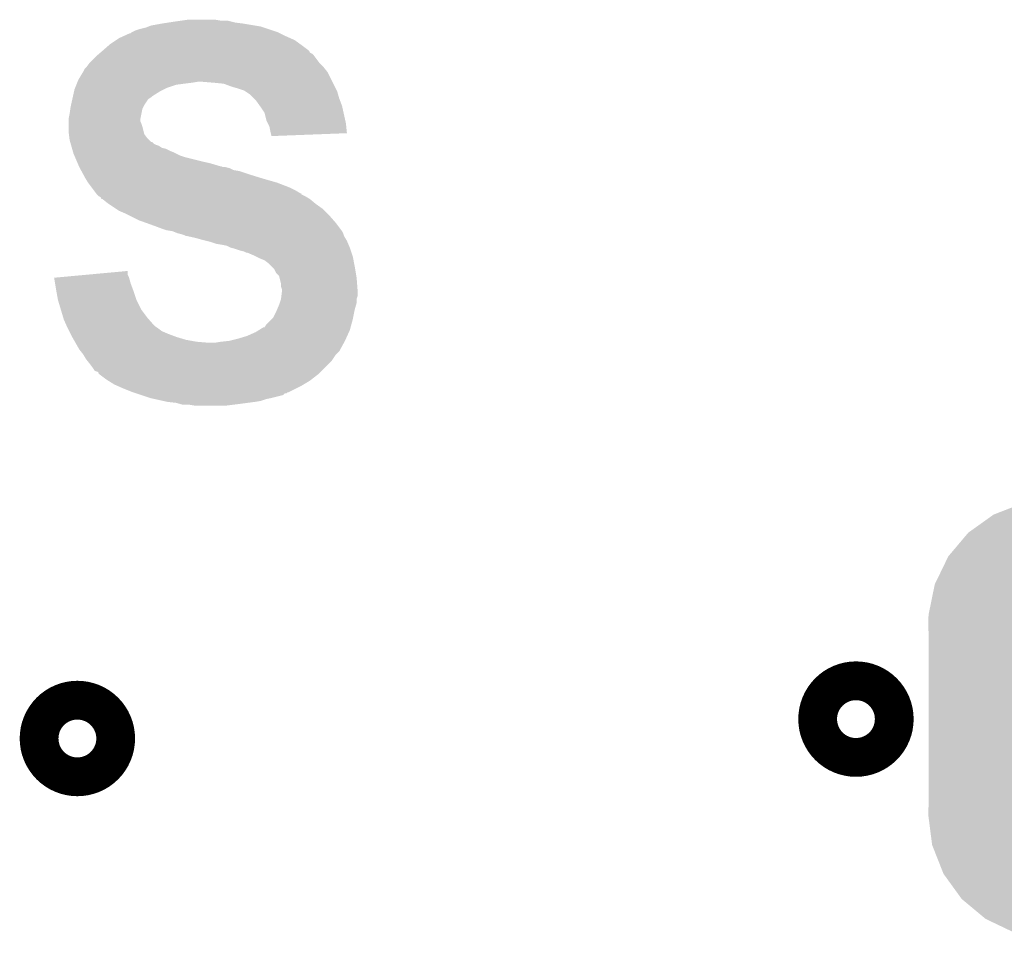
# Model space of a CAD drawing. Extents: x -4.5 to 27.4, y -3.9 to 53.4.
# Tile 25 of 47: x 9 to 11.6, y 20.6 to 23. Entities that reach past the tile are written whole.
import ezdxf

# ---------------------------------------------------------------- set-up
doc = ezdxf.new("R2010")
doc.units = 0
doc.layers.get('0').update_dxf_attribs({"linetype": 'CONTINUOUS'})
doc.layers.add('CAN_LIN_SBC_CLICK_V101_GTO', color=14, linetype='CONTINUOUS')
doc.layers.add('CAN_LIN_SBC_CLICK_V101_GTS', color=12, linetype='CONTINUOUS')

# ---------------------------------------------------------------- blocks, each defined once
blk = doc.blocks.new('CUSTOM_77')
for points in [[(-0.305476, 0.56489), (-0.23152, 0.57388), (0.29452, 0.56489), (0.24917, 0.57388)], [(-0.23152, 0.57388), (-0.22479, 0.574698), (0.24917, 0.57388), (0.22479, 0.574698)], [(-0.22479, 0.574698), (-0.22479, 0.57658), (0.22479, 0.574698), (0.22479, 0.57658)], [(-0.381238, 0.53545), (-0.323018, 0.558074), (0.376292, 0.53545), (0.3289, 0.558074)], [(-0.323018, 0.558074), (-0.305476, 0.56489), (0.3289, 0.558074), (0.29452, 0.56489)], [(-0.447376, 0.488202), (-0.398586, 0.523058), (0.44405, 0.488202), (0.40225, 0.523058)], [(-0.398586, 0.523058), (-0.381238, 0.53545), (0.40225, 0.523058), (0.376292, 0.53545)], [(-0.49979, 0.426078), (-0.461886, 0.471004), (0.497162, 0.426078), (0.464674, 0.471004)], [(-0.461886, 0.471004), (-0.447376, 0.488202), (0.464674, 0.471004), (0.44405, 0.488202)], [(-0.509936, 0.405138), (-0.49979, 0.426078), (0.512302, 0.405138), (0.497162, 0.426078)], [(-0.535228, 0.35293), (-0.509936, 0.405138), (0.532938, 0.35293), (0.512302, 0.405138)], [(-0.540004, 0.329548), (-0.535228, 0.35293), (0.542178, 0.329548), (0.532938, 0.35293)], [(-0.551494, 0.273294), (-0.540004, 0.329548), (0.549346, 0.273294), (0.542178, 0.329548)], [(-0.55245, 0.24892), (-0.551494, 0.273294), (0.55245, 0.24892), (0.549346, 0.273294)], [(-0.55118, 0.220156), (-0.55245, 0.24892), (0.55118, 0.220156), (0.55245, 0.24892)], [(-0.55118, -0.220156), (-0.55118, 0.220156), (0.55118, -0.220156), (0.55118, 0.220156)], [(-0.55245, -0.24892), (-0.55118, -0.220156), (0.55245, -0.24892), (0.55118, -0.220156)], [(-0.549266, -0.273902), (-0.55245, -0.24892), (0.551492, -0.273902), (0.55245, -0.24892)], [(-0.542176, -0.329548), (-0.549266, -0.273902), (0.540126, -0.329548), (0.551492, -0.273902)], [(-0.532694, -0.353538), (-0.542176, -0.329548), (0.535226, -0.353538), (0.540126, -0.329548)], [(-0.5123, -0.405138), (-0.532694, -0.353538), (0.510226, -0.405138), (0.535226, -0.353538)], [(-0.496718, -0.426686), (-0.5123, -0.405138), (0.499788, -0.426686), (0.510226, -0.405138)], [(-0.464674, -0.471002), (-0.496718, -0.426686), (0.4624, -0.471002), (0.499788, -0.426686)], [(-0.443316, -0.48881), (-0.464674, -0.471002), (0.447376, -0.48881), (0.4624, -0.471002)], [(-0.402248, -0.523056), (-0.443316, -0.48881), (0.399436, -0.523056), (0.447376, -0.48881)], [(-0.375016, -0.536056), (-0.402248, -0.523056), (0.381238, -0.536056), (0.399436, -0.523056)], [(-0.328898, -0.558072), (-0.375016, -0.536056), (0.32458, -0.558072), (0.381238, -0.536056)], [(-0.291448, -0.565496), (-0.328898, -0.558072), (0.305476, -0.565496), (0.32458, -0.558072)], [(-0.249168, -0.573878), (-0.291448, -0.565496), (0.23652, -0.573878), (0.305476, -0.565496)], [(-0.22479, -0.574698), (-0.249168, -0.573878), (0.229774, -0.574698), (0.23652, -0.573878)], [(-0.22479, -0.575304), (-0.22479, -0.574698), (0.22479, -0.575304), (0.229774, -0.574698)], [(-0.22479, -0.57658), (-0.22479, -0.575304), (0.22479, -0.57658), (0.22479, -0.575304)]]:
    blk.add_solid(points)

msp = doc.modelspace()

# ---------------------------------------------------------------- linework, layer by layer
at = {"layer": 'CAN_LIN_SBC_CLICK_V101_GTO', "const_width": 0.20066}
for points in [[(11.16838, 21.1836, 1), (11.26998, 21.1836, 1)], [(9.12876, 21.1328, 1), (9.23036, 21.1328, 1)]]:
    msp.add_lwpolyline(points, format="xyb", close=True, dxfattribs=at)
at = {"layer": 'CAN_LIN_SBC_CLICK_V101_GTO'}
for points in [[(9.41705, 23.00732), (9.43356, 23.00986), (9.593582, 23.00732), (9.583422, 23.00986)], [(9.43356, 23.00986), (9.45134, 23.0124), (9.583422, 23.00986), (9.573262, 23.0124)], [(9.45134, 23.0124), (9.469122, 23.01494), (9.555482, 23.0124), (9.540238, 23.01494)], [(9.321804, 22.981922), (9.331962, 22.987), (9.705334, 22.981922), (9.6901, 22.987)], [(9.331962, 22.987), (9.33958, 22.989538), (9.6901, 22.987), (9.682486, 22.989538)], [(9.33958, 22.989538), (9.359902, 22.994622), (9.682486, 22.989538), (9.667232, 22.994622)], [(9.359902, 22.994622), (9.366244, 22.997158), (9.667232, 22.994622), (9.659622, 22.997158)], [(9.366244, 22.997158), (9.372602, 22.9997), (9.659622, 22.997158), (9.644374, 22.9997)], [(9.372602, 22.9997), (9.40054, 23.00478), (9.644374, 22.9997), (9.6139, 23.00478)], [(9.40054, 23.00478), (9.41705, 23.00732), (9.6139, 23.00478), (9.593582, 23.00732)], [(9.26592, 22.95144), (9.281156, 22.961598), (9.762744, 22.95144), (9.748522, 22.961598)], [(9.281156, 22.961598), (9.28878, 22.96668), (9.748522, 22.961598), (9.73709, 22.96668)], [(9.28878, 22.96668), (9.299956, 22.97176), (9.73709, 22.96668), (9.72566, 22.97176)], [(9.299956, 22.97176), (9.316724, 22.97938), (9.72566, 22.97176), (9.71042, 22.97938)], [(9.316724, 22.97938), (9.319266, 22.979386), (9.71042, 22.97938), (9.710408, 22.979386)], [(9.319266, 22.979386), (9.3218, 22.98192), (9.710408, 22.979386), (9.70534, 22.98192)], [(9.3218, 22.98192), (9.321804, 22.981922), (9.70534, 22.98192), (9.705334, 22.981922)], [(9.23967, 22.928578), (9.245592, 22.933654), (9.789166, 22.928578), (9.786622, 22.933654)], [(9.245592, 22.933654), (9.2456, 22.93366), (9.786622, 22.933654), (9.786616, 22.93366)], [(9.2456, 22.93366), (9.263016, 22.9489), (9.786616, 22.93366), (9.7663, 22.9489)], [(9.263016, 22.9489), (9.26592, 22.95144), (9.7663, 22.9489), (9.762744, 22.95144)], [(9.212582, 22.90318), (9.22782, 22.91842), (9.812658, 22.90318), (9.801224, 22.91842)], [(9.22782, 22.91842), (9.23078, 22.920958), (9.801224, 22.91842), (9.79932, 22.920958)], [(9.23078, 22.920958), (9.236706, 22.926038), (9.79932, 22.920958), (9.79424, 22.926038)], [(9.236706, 22.926038), (9.23967, 22.928578), (9.79424, 22.926038), (9.789166, 22.928578)], [(9.194288, 22.877778), (9.19734, 22.882864), (9.834882, 22.877778), (9.830814, 22.882864)], [(9.19734, 22.882864), (9.197346, 22.885406), (9.830814, 22.882864), (9.82878, 22.885406)], [(9.197346, 22.885406), (9.202416, 22.890478), (9.82878, 22.885406), (9.824722, 22.890478)], [(9.202416, 22.890478), (9.20496, 22.893022), (9.824722, 22.890478), (9.82218, 22.893022)], [(9.20496, 22.893022), (9.210676, 22.90064), (9.82218, 22.893022), (9.814562, 22.90064)], [(9.210676, 22.90064), (9.212582, 22.90318), (9.814562, 22.90064), (9.812658, 22.90318)], [(9.180066, 22.85238), (9.1821, 22.857462), (9.847582, 22.85238), (9.84504, 22.857462)], [(9.1821, 22.857462), (9.194288, 22.877778), (9.84504, 22.857462), (9.834882, 22.877778)], [(9.170812, 22.82698), (9.171942, 22.832062), (9.395462, 22.82698), (9.405624, 22.832062)], [(9.171942, 22.832062), (9.173972, 22.83714), (9.405624, 22.832062), (9.41578, 22.83714)], [(9.173972, 22.83714), (9.177018, 22.844758), (9.41578, 22.83714), (9.438638, 22.844758)], [(9.177018, 22.844758), (9.17905, 22.84984), (9.438638, 22.844758), (9.47928, 22.84984)], [(9.17905, 22.84984), (9.180066, 22.85238), (9.47928, 22.84984), (9.494518, 22.85238)], [(9.5377, 22.84984), (9.507222, 22.85238), (9.848852, 22.84984), (9.847582, 22.85238)], [(9.563098, 22.8473), (9.5377, 22.84984), (9.850122, 22.8473), (9.848852, 22.84984)], [(9.58342, 22.83968), (9.563098, 22.8473), (9.853932, 22.83968), (9.850122, 22.8473)], [(9.6012, 22.8346), (9.58342, 22.83968), (9.856472, 22.8346), (9.853932, 22.83968)], [(9.61644, 22.82952), (9.6012, 22.8346), (9.859012, 22.82952), (9.856472, 22.8346)], [(9.620254, 22.826978), (9.61644, 22.82952), (9.860282, 22.826978), (9.859012, 22.82952)], [(9.162908, 22.791418), (9.166296, 22.806658), (9.35482, 22.791418), (9.364978, 22.806658)], [(9.166296, 22.806658), (9.167424, 22.81174), (9.364978, 22.806658), (9.3726, 22.81174)], [(9.167424, 22.81174), (9.167988, 22.814278), (9.3726, 22.81174), (9.375138, 22.814278)], [(9.167988, 22.814278), (9.170812, 22.82698), (9.375138, 22.814278), (9.395462, 22.82698)], [(9.63168, 22.81936), (9.620254, 22.826978), (9.862458, 22.81936), (9.860282, 22.826978)], [(9.64184, 22.8092), (9.63168, 22.81936), (9.86536, 22.8092), (9.862458, 22.81936)], [(9.646918, 22.804122), (9.64184, 22.8092), (9.867266, 22.804122), (9.86536, 22.8092)], [(9.657808, 22.788878), (9.646918, 22.804122), (9.87298, 22.788878), (9.867266, 22.804122)], [(9.15924, 22.76856), (9.161054, 22.781258), (9.3472, 22.76856), (9.34974, 22.781258)], [(9.161054, 22.781258), (9.16178, 22.786338), (9.34974, 22.781258), (9.35228, 22.786338)], [(9.16178, 22.786338), (9.162908, 22.791418), (9.35228, 22.786338), (9.35482, 22.791418)], [(9.65962, 22.78634), (9.657808, 22.788878), (9.873544, 22.78634), (9.87298, 22.788878)], [(9.669778, 22.771104), (9.65962, 22.78634), (9.87693, 22.771104), (9.873544, 22.78634)], [(9.1567, 22.755862), (9.15924, 22.76856), (9.34466, 22.755862), (9.3472, 22.76856)], [(9.1567, 22.755858), (9.1567, 22.755862), (9.34466, 22.755858), (9.34466, 22.755862)], [(9.1567, 22.748236), (9.1567, 22.755858), (9.344662, 22.748236), (9.34466, 22.755858)], [(9.674858, 22.750782), (9.669778, 22.771104), (9.881446, 22.750782), (9.87693, 22.771104)], [(9.67867, 22.743158), (9.674858, 22.750782), (9.88314, 22.743158), (9.881446, 22.750782)], [(9.1567, 22.743158), (9.1567, 22.748236), (9.3472, 22.743158), (9.344662, 22.748236)], [(9.1567, 22.73554), (9.1567, 22.743158), (9.349738, 22.73554), (9.3472, 22.743158)], [(9.1567, 22.720302), (9.1567, 22.73554), (9.35355, 22.720302), (9.349738, 22.73554)], [(9.682478, 22.735542), (9.67867, 22.743158), (9.883896, 22.735542), (9.88314, 22.743158)], [(9.68502, 22.72284), (9.682478, 22.735542), (9.885154, 22.72284), (9.883896, 22.735542)], [(9.157336, 22.715216), (9.1567, 22.720302), (9.354822, 22.715216), (9.35355, 22.720302)], [(9.158606, 22.70506), (9.157336, 22.715216), (9.362442, 22.70506), (9.354822, 22.715216)], [(9.15924, 22.699982), (9.158606, 22.70506), (9.367522, 22.699982), (9.362442, 22.70506)], [(9.160692, 22.6949), (9.15924, 22.699982), (9.372606, 22.6949), (9.367522, 22.699982)], [(9.686292, 22.71776), (9.68502, 22.72284), (9.885656, 22.71776), (9.885154, 22.72284)], [(9.68756, 22.712682), (9.686292, 22.71776), (9.75326, 22.712682), (9.885656, 22.71776)], [(9.68756, 22.710162), (9.68756, 22.712682), (9.68756, 22.710162), (9.75326, 22.712682)], [(9.160694, 22.694894), (9.160692, 22.6949), (9.375146, 22.694894), (9.372606, 22.6949)], [(9.162144, 22.689818), (9.160694, 22.694894), (9.380224, 22.689818), (9.375146, 22.694894)], [(9.16287, 22.68728), (9.162144, 22.689818), (9.385302, 22.68728), (9.380224, 22.689818)], [(9.163596, 22.684738), (9.16287, 22.68728), (9.392924, 22.684738), (9.385302, 22.68728)], [(9.165046, 22.679658), (9.163596, 22.684738), (9.400542, 22.679658), (9.392924, 22.684738)], [(9.165772, 22.67712), (9.165046, 22.679658), (9.410702, 22.67712), (9.400542, 22.679658)], [(9.167222, 22.67204), (9.165772, 22.67712), (9.42086, 22.67204), (9.410702, 22.67712)], [(9.168674, 22.66696), (9.167222, 22.67204), (9.43356, 22.66696), (9.42086, 22.67204)], [(9.169398, 22.66442), (9.168674, 22.66696), (9.438642, 22.66442), (9.43356, 22.66696)], [(9.171576, 22.65934), (9.169398, 22.66442), (9.448802, 22.65934), (9.438642, 22.66442)], [(9.173752, 22.654262), (9.171576, 22.65934), (9.46404, 22.654262), (9.448802, 22.65934)], [(9.178108, 22.6441), (9.173752, 22.654262), (9.50468, 22.6441), (9.46404, 22.654262)], [(9.180286, 22.63902), (9.178108, 22.6441), (9.527538, 22.63902), (9.50468, 22.6441)], [(9.183552, 22.6314), (9.180286, 22.63902), (9.552942, 22.6314), (9.527538, 22.63902)], [(9.183552, 22.631398), (9.183552, 22.6314), (9.555484, 22.631398), (9.552942, 22.6314)], [(9.18464, 22.62886), (9.183552, 22.631398), (9.560564, 22.62886), (9.555484, 22.631398)], [(9.18464, 22.628858), (9.18464, 22.62886), (9.56819, 22.628858), (9.568182, 22.62886)], [(9.186026, 22.62632), (9.18464, 22.628858), (9.578342, 22.62632), (9.56819, 22.628858)], [(9.188796, 22.62124), (9.186026, 22.62632), (9.588502, 22.62124), (9.578342, 22.62632)], [(9.190184, 22.618698), (9.188796, 22.62124), (9.603742, 22.618698), (9.588502, 22.62124)], [(9.195724, 22.60854), (9.190184, 22.618698), (9.63422, 22.60854), (9.603742, 22.618698)], [(9.19988, 22.60092), (9.195724, 22.60854), (9.658986, 22.60092), (9.63422, 22.60854)], [(9.201404, 22.59838), (9.19988, 22.60092), (9.66724, 22.59838), (9.658986, 22.60092)], [(9.207498, 22.588222), (9.201404, 22.59838), (9.7028, 22.588222), (9.66724, 22.59838)], [(9.217026, 22.57552), (9.207498, 22.588222), (9.73582, 22.57552), (9.7028, 22.588222)], [(9.222742, 22.5679), (9.217026, 22.57552), (9.751058, 22.5679), (9.73582, 22.57552)], [(9.228458, 22.56028), (9.222742, 22.5679), (9.763764, 22.56028), (9.751058, 22.5679)], [(9.228474, 22.560258), (9.228458, 22.56028), (9.7663, 22.560258), (9.763764, 22.56028)], [(9.23036, 22.557742), (9.228474, 22.560258), (9.766314, 22.557742), (9.7663, 22.560258)], [(9.230368, 22.557734), (9.23036, 22.557742), (9.766314, 22.557734), (9.766314, 22.557742)], [(9.23544, 22.552662), (9.230368, 22.557734), (9.776456, 22.552662), (9.766314, 22.557734)], [(9.235444, 22.55266), (9.23544, 22.552662), (9.776458, 22.55266), (9.776456, 22.552662)], [(9.240514, 22.550122), (9.235444, 22.55266), (9.78069, 22.550122), (9.776458, 22.55266)], [(9.243054, 22.545054), (9.240514, 22.550122), (9.789138, 22.545054), (9.78069, 22.550122)], [(9.245594, 22.54504), (9.243054, 22.545054), (9.78916, 22.54504), (9.789138, 22.545054)], [(9.2583, 22.53488), (9.245594, 22.54504), (9.801352, 22.53488), (9.78916, 22.54504)], [(9.262112, 22.53234), (9.2583, 22.53488), (9.8044, 22.53234), (9.801352, 22.53488)], [(9.281164, 22.519638), (9.262112, 22.53234), (9.822182, 22.519638), (9.8044, 22.53234)], [(9.288778, 22.514562), (9.281164, 22.519638), (9.827258, 22.514562), (9.822182, 22.519638)], [(9.30656, 22.50694), (9.288778, 22.514562), (9.83488, 22.50694), (9.827258, 22.514562)], [(9.31672, 22.50186), (9.30656, 22.50694), (9.83996, 22.50186), (9.83488, 22.50694)], [(9.34212, 22.48916), (9.31672, 22.50186), (9.851074, 22.48916), (9.83996, 22.50186)], [(9.363452, 22.481542), (9.34212, 22.48916), (9.85774, 22.481542), (9.851074, 22.48916)], [(9.37768, 22.47646), (9.363452, 22.481542), (9.861552, 22.47646), (9.85774, 22.481542)], [(9.398, 22.46884), (9.37768, 22.47646), (9.867266, 22.46884), (9.861552, 22.47646)], [(9.413238, 22.463762), (9.398, 22.46884), (9.871074, 22.463762), (9.867266, 22.46884)], [(9.428478, 22.46122), (9.413238, 22.463762), (9.87298, 22.46122), (9.871074, 22.463762)], [(9.428484, 22.461218), (9.428478, 22.46122), (9.87298, 22.461218), (9.87298, 22.46122)], [(9.441178, 22.456142), (9.428484, 22.461218), (9.875518, 22.456142), (9.87298, 22.461218)], [(9.441194, 22.456138), (9.441178, 22.456142), (9.87552, 22.456138), (9.875518, 22.456142)], [(9.45134, 22.453598), (9.441194, 22.456138), (9.876368, 22.453598), (9.87552, 22.456138)], [(9.458958, 22.45106), (9.45134, 22.453598), (9.877214, 22.45106), (9.876368, 22.453598)], [(9.464036, 22.448522), (9.458958, 22.45106), (9.87806, 22.448522), (9.877214, 22.45106)], [(9.466578, 22.44852), (9.464036, 22.448522), (9.87806, 22.44852), (9.87806, 22.448522)], [(9.466588, 22.448518), (9.466578, 22.44852), (9.87806, 22.448518), (9.87806, 22.44852)], [(9.489442, 22.44344), (9.466588, 22.448518), (9.881108, 22.44344), (9.87806, 22.448518)], [(9.50722, 22.43836), (9.489442, 22.44344), (9.884156, 22.43836), (9.881108, 22.44344)], [(9.517384, 22.435818), (9.50722, 22.43836), (9.88568, 22.435818), (9.884156, 22.43836)], [(9.52754, 22.433278), (9.517384, 22.435818), (9.88677, 22.433278), (9.88568, 22.435818)], [(9.542778, 22.428202), (9.52754, 22.433278), (9.888946, 22.428202), (9.88677, 22.433278)], [(9.55802, 22.42566), (9.542778, 22.428202), (9.890034, 22.42566), (9.888946, 22.428202)], [(9.570718, 22.42312), (9.55802, 22.42566), (9.891124, 22.42312), (9.890034, 22.42566)], [(9.580878, 22.41804), (9.570718, 22.42312), (9.8933, 22.41804), (9.891124, 22.42312)], [(9.59104, 22.415498), (9.580878, 22.41804), (9.894148, 22.415498), (9.8933, 22.41804)], [(9.606282, 22.41042), (9.59104, 22.415498), (9.89584, 22.41042), (9.894148, 22.415498)], [(9.616438, 22.407882), (9.606282, 22.41042), (9.896686, 22.407882), (9.89584, 22.41042)], [(9.621516, 22.405342), (9.616438, 22.407882), (9.897534, 22.405342), (9.896686, 22.407882)], [(9.624056, 22.40534), (9.621516, 22.405342), (9.897534, 22.40534), (9.897534, 22.405342)], [(9.64184, 22.39772), (9.624056, 22.40534), (9.900074, 22.39772), (9.897534, 22.40534)], [(9.646924, 22.395178), (9.64184, 22.39772), (9.90092, 22.395178), (9.900074, 22.39772)], [(9.65708, 22.3901), (9.646924, 22.395178), (9.901936, 22.3901), (9.90092, 22.395178)], [(9.66978, 22.38502), (9.65708, 22.3901), (9.902952, 22.38502), (9.901936, 22.3901)], [(9.679938, 22.3774), (9.66978, 22.38502), (9.904476, 22.3774), (9.902952, 22.38502)], [(9.687558, 22.36978), (9.679938, 22.3774), (9.906, 22.36978), (9.904476, 22.3774)], [(9.695178, 22.36216), (9.687558, 22.36978), (9.907272, 22.36216), (9.906, 22.36978)], [(9.118622, 22.3393), (9.14621, 22.341838), (9.314908, 22.3393), (9.314182, 22.341838)], [(9.121152, 22.32406), (9.118622, 22.3393), (9.31926, 22.32406), (9.314908, 22.3393)], [(9.14621, 22.341838), (9.201412, 22.346916), (9.314182, 22.341838), (9.311642, 22.346916)], [(9.201412, 22.346916), (9.31164, 22.357056), (9.311642, 22.346916), (9.31164, 22.357056)], [(9.700258, 22.352004), (9.695178, 22.36216), (9.908964, 22.352004), (9.907272, 22.36216)], [(9.707876, 22.344382), (9.700258, 22.352004), (9.910234, 22.344382), (9.908964, 22.352004)], [(9.709148, 22.339302), (9.707876, 22.344382), (9.91108, 22.339302), (9.910234, 22.344382)], [(9.71296, 22.324062), (9.709148, 22.339302), (9.912254, 22.324062), (9.91108, 22.339302)], [(9.12368, 22.30882), (9.121152, 22.32406), (9.324976, 22.30882), (9.31926, 22.32406)], [(9.71296, 22.316444), (9.71296, 22.324062), (9.91284, 22.316444), (9.912254, 22.324062)], [(9.715498, 22.308822), (9.71296, 22.316444), (9.913426, 22.308822), (9.91284, 22.316444)], [(9.124604, 22.30374), (9.12368, 22.30882), (9.32688, 22.30374), (9.324976, 22.30882)], [(9.12876, 22.28088), (9.124604, 22.30374), (9.3345, 22.28088), (9.32688, 22.30374)], [(9.71296, 22.283422), (9.713912, 22.291038), (9.91108, 22.283422), (9.913618, 22.291038)], [(9.713912, 22.291038), (9.7155, 22.303742), (9.913618, 22.291038), (9.913618, 22.303742)], [(9.7155, 22.306282), (9.715498, 22.308822), (9.91362, 22.306282), (9.913426, 22.308822)], [(9.7155, 22.303742), (9.7155, 22.306282), (9.913618, 22.303742), (9.91362, 22.306282)], [(9.13638, 22.25548), (9.12876, 22.28088), (9.347202, 22.25548), (9.3345, 22.28088)], [(9.702438, 22.255482), (9.70788, 22.26818), (9.906, 22.255482), (9.909628, 22.26818)], [(9.70788, 22.26818), (9.70957, 22.273256), (9.909628, 22.26818), (9.91108, 22.273256)], [(9.70957, 22.273256), (9.712958, 22.283416), (9.91108, 22.273256), (9.91108, 22.283416)], [(9.712958, 22.283416), (9.71296, 22.283422), (9.91108, 22.283416), (9.91108, 22.283422)], [(9.142476, 22.23516), (9.13638, 22.25548), (9.36244, 22.23516), (9.347202, 22.25548)], [(9.143998, 22.23008), (9.142476, 22.23516), (9.366886, 22.23008), (9.36244, 22.23516)], [(9.687558, 22.23008), (9.692642, 22.235164), (9.90092, 22.23008), (9.901936, 22.235164)], [(9.692642, 22.235164), (9.70026, 22.2504), (9.901936, 22.235164), (9.904982, 22.2504)], [(9.70026, 22.2504), (9.702438, 22.255482), (9.904982, 22.2504), (9.906, 22.255482)], [(9.150774, 22.21484), (9.143998, 22.23008), (9.380218, 22.21484), (9.366886, 22.23008)], [(9.151902, 22.2123), (9.150774, 22.21484), (9.38276, 22.2123), (9.380218, 22.21484)], [(9.15416, 22.20722), (9.151902, 22.2123), (9.39038, 22.20722), (9.38276, 22.2123)], [(9.655044, 22.202138), (9.667244, 22.20976), (9.8933, 22.202138), (9.895378, 22.20976)], [(9.667244, 22.20976), (9.669784, 22.209768), (9.895378, 22.20976), (9.89538, 22.209768)], [(9.669784, 22.209768), (9.674862, 22.217382), (9.89538, 22.209768), (9.897456, 22.217382)], [(9.674862, 22.217382), (9.687558, 22.23008), (9.897456, 22.217382), (9.90092, 22.23008)], [(9.15797, 22.1996), (9.15416, 22.20722), (9.400542, 22.1996), (9.39038, 22.20722)], [(9.16178, 22.19198), (9.15797, 22.1996), (9.41832, 22.19198), (9.400542, 22.1996)], [(9.16432, 22.1869), (9.16178, 22.19198), (9.431866, 22.1869), (9.41832, 22.19198)], [(9.165772, 22.18436), (9.16432, 22.1869), (9.438638, 22.18436), (9.431866, 22.1869)], [(9.170126, 22.17674), (9.165772, 22.18436), (9.46404, 22.17674), (9.438638, 22.18436)], [(9.598658, 22.17928), (9.624062, 22.1869), (9.882908, 22.17928), (9.886372, 22.1869)], [(9.624062, 22.1869), (9.64692, 22.197062), (9.886372, 22.1869), (9.890992, 22.197062)], [(9.64692, 22.197062), (9.655044, 22.202138), (9.890992, 22.197062), (9.8933, 22.202138)], [(9.17303, 22.17166), (9.170126, 22.17674), (9.491978, 22.17166), (9.46404, 22.17674)], [(9.17448, 22.16912), (9.17303, 22.17166), (9.522458, 22.16912), (9.491978, 22.17166)], [(9.184638, 22.151342), (9.17448, 22.16912), (9.86813, 22.151342), (9.877828, 22.16912)], [(9.540242, 22.16912), (9.555478, 22.17166), (9.877828, 22.16912), (9.879214, 22.17166)], [(9.555478, 22.17166), (9.57834, 22.1742), (9.879214, 22.17166), (9.8806, 22.1742)], [(9.57834, 22.1742), (9.598658, 22.17928), (9.8806, 22.1742), (9.882908, 22.17928)], [(9.188704, 22.14626), (9.184638, 22.151342), (9.865358, 22.14626), (9.86813, 22.151342)], [(9.1948, 22.13864), (9.188704, 22.14626), (9.857738, 22.13864), (9.865358, 22.14626)], [(9.196324, 22.1361), (9.1948, 22.13864), (9.8552, 22.1361), (9.857738, 22.13864)], [(9.202418, 22.125942), (9.196324, 22.1361), (9.848426, 22.125942), (9.8552, 22.1361)], [(9.206486, 22.120858), (9.202418, 22.125942), (9.845038, 22.120858), (9.848426, 22.125942)], [(9.21258, 22.11324), (9.206486, 22.120858), (9.837418, 22.11324), (9.845038, 22.120858)], [(9.2202, 22.10308), (9.21258, 22.11324), (9.827258, 22.10308), (9.837418, 22.11324)], [(9.225278, 22.095464), (9.2202, 22.10308), (9.819642, 22.095464), (9.827258, 22.10308)], [(9.232896, 22.09292), (9.225278, 22.095464), (9.817098, 22.09292), (9.819642, 22.095464)], [(9.235434, 22.090386), (9.232896, 22.09292), (9.814564, 22.090386), (9.817098, 22.09292)], [(9.23544, 22.08785), (9.235434, 22.090386), (9.812028, 22.08785), (9.814564, 22.090386)], [(9.235454, 22.08784), (9.23544, 22.08785), (9.812018, 22.08784), (9.812028, 22.08785)], [(9.255762, 22.0726), (9.235454, 22.08784), (9.792424, 22.0726), (9.812018, 22.08784)], [(9.25983, 22.070058), (9.255762, 22.0726), (9.789158, 22.070058), (9.792424, 22.0726)], [(9.27608, 22.059902), (9.25983, 22.070058), (9.77223, 22.059902), (9.789158, 22.070058)], [(9.287514, 22.05482), (9.27608, 22.059902), (9.76376, 22.05482), (9.77223, 22.059902)], [(9.29894, 22.04974), (9.287514, 22.05482), (9.753598, 22.04974), (9.76376, 22.05482)], [(9.32434, 22.03958), (9.29894, 22.04974), (9.733276, 22.03958), (9.753598, 22.04974)], [(9.32436, 22.039574), (9.32434, 22.03958), (9.730734, 22.039574), (9.733276, 22.03958)], [(9.331962, 22.03704), (9.32436, 22.039574), (9.728194, 22.03704), (9.730734, 22.039574)], [(9.33198, 22.037034), (9.331962, 22.03704), (9.723114, 22.037034), (9.728194, 22.03704)], [(9.34721, 22.031958), (9.33198, 22.037034), (9.718034, 22.031958), (9.723114, 22.037034)], [(9.37006, 22.024342), (9.34721, 22.031958), (9.687568, 22.024342), (9.718034, 22.031958)], [(9.37007, 22.02434), (9.37006, 22.024342), (9.68756, 22.02434), (9.687568, 22.024342)], [(9.381506, 22.021798), (9.37007, 22.02434), (9.67486, 22.021798), (9.68756, 22.02434)], [(9.404354, 22.01672), (9.381506, 22.021798), (9.65962, 22.01672), (9.67486, 22.021798)], [(9.41578, 22.01418), (9.404354, 22.01672), (9.64438, 22.01418), (9.65962, 22.01672)], [(9.438638, 22.01164), (9.41578, 22.01418), (9.62533, 22.01164), (9.64438, 22.01418)], [(9.447528, 22.0091), (9.438638, 22.01164), (9.60628, 22.0091), (9.62533, 22.01164)], [(9.456416, 22.00656), (9.447528, 22.0091), (9.585958, 22.00656), (9.60628, 22.0091)], [(9.489438, 22.00402), (9.474198, 22.00656), (9.565638, 22.00402), (9.585958, 22.00656)]]:
    msp.add_solid(points, dxfattribs=at)

# ---------------------------------------------------------------- block references
at = {"layer": 'CAN_LIN_SBC_CLICK_V101_GTS'}
msp.add_blockref('CUSTOM_77', (11.96086, 21.1836), dxfattribs=at)

doc.saveas('drawing.dxf')
